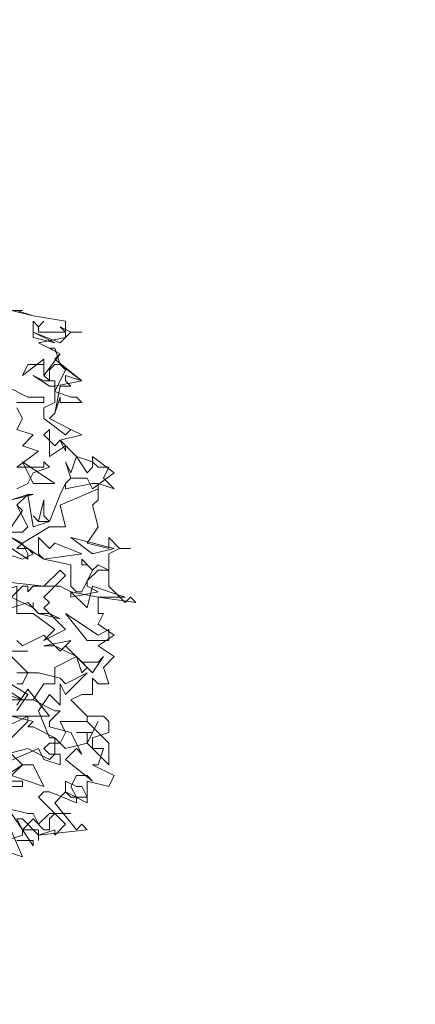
# Model space of a CAD drawing. Header units: millimetres. Extents: x 4234 to 4704, y 1542 to 2004.
# Tile 173 of 256: x 4336.5 to 4343.79, y 1930.15 to 1948.26. Entities that reach past the tile are written whole.
import ezdxf

# ---------------------------------------------------------------- set-up
doc = ezdxf.new("R2010")
doc.units = ezdxf.units.MM
doc.layers.add('BOD', color=40, linetype='Continuous')
doc.layers.add('DIMENSIONS', color=7, linetype='Continuous')

# ---------------------------------------------------------------- blocks, each defined once
blk = doc.blocks.new('A$Cf9015526')
at = {"color": 116, "lineweight": 0, "true_color": 0x136734}
for points in [[(2.2873, 3.1978), (2.3762, 3.1756), (2.5094, 3.1534), (2.5094, 3.0868), (2.3984, 3.0646), (2.4872, 3.0202), (2.465, 2.998), (2.576, 2.9091), (2.465, 2.8869), (2.465, 2.8647), (2.5316, 2.8425), (2.5538, 2.8425), (2.576, 2.8203), (2.4872, 2.8203), (2.4872, 2.8425), (2.465, 2.7759), (2.4428, 2.7537), (2.5316, 2.7093), (2.576, 2.6871), (2.4872, 2.6649), (2.5538, 2.5982), (2.6204, 2.576), (2.6427, 2.5538), (2.6871, 2.5538), (2.6649, 2.5094), (2.7093, 2.465), (2.6427, 2.4872), (2.6427, 2.4206), (2.6204, 2.3984), (2.6427, 2.3095), (2.5982, 2.2429), (2.6871, 2.2207), (2.6871, 2.2651), (2.7315, 2.2207), (2.7759, 2.2207), (2.7315, 2.2207), (2.6871, 2.1985), (2.6871, 2.0653), (2.7537, 1.9986), (2.7759, 2.0209), (2.7981, 1.9986), (2.6427, 2.0209), (2.6427, 1.9542), (2.6649, 1.9542), (2.6427, 1.9098), (2.7093, 1.8654), (2.6427, 1.821), (2.7093, 1.7766), (2.6649, 1.7322), (2.6871, 1.6655), (2.6427, 1.6655), (2.6204, 1.6877), (2.6204, 1.6211), (2.5982, 1.6211), (2.576, 1.6211), (2.5316, 1.5989), (2.5982, 1.5323), (2.6649, 1.5323), (2.6871, 1.5101), (2.6871, 1.4657), (2.6204, 1.4435), (2.6204, 1.4213), (2.6204, 1.3991), (2.6649, 1.3991), (2.6427, 1.3324), (2.6204, 1.3324), (2.7093, 1.288), (2.6871, 1.2436), (2.5982, 1.2658), (2.5982, 1.177), (2.5094, 1.2214), (2.465, 1.177), (2.5538, 1.0659), (2.576, 1.0882), (2.5982, 1.0659), (2.3984, 1.0437), (2.3984, 1.0215), (2.3984, 1.0659), (2.3318, 1.0659), (2.3095, 1.1104)], [(2.2651, 1.1104), (2.3318, 0.9549), (2.1985, 0.9993)], [(2.2651, 2.8869), (2.354, 2.8425), (2.3762, 2.8425), (2.4206, 2.8425), (2.4206, 2.8203), (2.3095, 2.8203)], [(2.3095, 2.7981), (2.3318, 2.7537), (2.3095, 2.7093), (2.3762, 2.6871), (2.3318, 2.6427), (2.3984, 2.6205), (2.3095, 2.5538), (2.3984, 2.5538), (2.4206, 2.5538), (2.4206, 2.576), (2.4428, 2.5538), (2.3762, 2.5316), (2.354, 2.4872), (2.3095, 2.465)], [(2.2651, 2.1985), (2.3318, 2.1763), (2.3762, 2.1985), (2.354, 2.2207), (2.3095, 2.2207), (2.3318, 2.2429), (2.2873, 2.2651)], [(2.2873, 2.4206), (2.3762, 2.4428), (2.354, 2.4428), (2.3095, 2.3984), (2.3318, 2.3762), (2.2873, 2.3095)], [(2.2873, 2.2651), (2.4206, 2.1763), (2.5316, 2.1541), (2.5316, 2.0653), (2.5538, 2.0431), (2.576, 2.0431), (2.6204, 2.1319), (2.5982, 2.1541), (2.576, 2.1541), (2.576, 2.1763), (2.6204, 2.1319), (2.6427, 2.1541), (2.6871, 2.1319), (2.6427, 2.1319), (2.5982, 2.0875), (2.5982, 2.0653), (2.6427, 2.0431), (2.5316, 2.0209), (2.5316, 2.0431), (2.4872, 2.0653), (2.3762, 2.0653), (2.354, 2.0431), (2.354, 2.0653), (2.3318, 2.0653), (2.2873, 2.0209), (2.3762, 1.9764), (2.3762, 1.9986), (2.3762, 1.9764), (2.3984, 1.9542), (2.4428, 1.9542), (2.4872, 1.932), (2.3984, 1.9542), (2.354, 1.9986), (2.2873, 1.9764)], [(2.2651, 1.288), (2.3318, 1.3324), (2.2873, 1.3768)], [(2.2651, 1.3768), (2.354, 1.3991), (2.4428, 1.3546), (2.465, 1.3768), (2.465, 1.4435), (2.3762, 1.4879), (2.354, 1.4879), (2.3762, 1.5101), (2.2873, 1.5323), (2.4428, 1.5323), (2.354, 1.6433), (2.3095, 1.5767)], [(2.3095, 1.6655), (2.3318, 1.6655), (2.354, 1.71), (2.2651, 1.7988)], [(2.3095, 1.8432), (2.3318, 1.821), (2.4206, 1.8654), (2.4872, 1.7988), (2.5094, 1.821), (2.576, 1.7544), (2.6427, 1.7544), (2.6649, 1.7766), (2.6204, 1.71), (2.5538, 1.7766), (2.465, 1.7322), (2.465, 1.6655), (2.4206, 1.6655), (2.3762, 1.5989), (2.465, 1.5545), (2.4872, 1.5545), (2.4428, 1.5101), (2.4428, 1.4879), (2.5316, 1.4657), (2.576, 1.3768), (2.5538, 1.3991), (2.5094, 1.3546), (2.6204, 1.2658), (2.5982, 1.288), (2.5538, 1.288), (2.5316, 1.2436), (2.5538, 1.1992), (2.5538, 1.177), (2.4428, 1.2214), (2.4206, 1.2214), (2.3984, 1.1992), (2.5094, 1.0882), (2.465, 1.0437), (2.465, 1.0659), (2.3984, 1.0437), (2.3318, 1.1104), (2.3095, 1.1104)], [(2.2873, 1.7988), (2.354, 1.7988), (2.2873, 1.7988)], [(2.2651, 1.6433), (2.3318, 1.5989), (2.354, 1.5989), (2.3762, 1.5989), (2.1985, 1.5989)], [(2.2873, 2.4206), (2.354, 2.4428), (2.3762, 2.3095), (2.4428, 2.3318), (2.4872, 2.4428), (2.5094, 2.4872), (2.5094, 2.465), (2.6204, 2.4872), (2.6427, 2.4872), (2.6427, 2.465), (2.4872, 2.3984), (2.5094, 2.3095), (2.4428, 2.3095), (2.3318, 2.2429), (2.354, 2.1985), (2.354, 2.1763), (2.2873, 2.2207)], [(2.2873, 2.2873), (2.3318, 2.2873), (2.354, 2.3095), (2.3095, 2.3984)], [(2.2651, 1.4213), (2.354, 1.5101), (2.354, 1.5323), (2.2651, 1.4879)], [(2.3095, 1.5545), (2.354, 1.6211), (2.2429, 1.6877)], [(2.3095, 1.71), (2.3984, 1.71), (2.4872, 1.6877), (2.5094, 1.6655), (2.5982, 1.71), (2.5094, 1.6211), (2.4872, 1.6655), (2.4872, 1.5767), (2.4428, 1.6211), (2.3984, 1.5545), (2.4428, 1.4435), (2.465, 1.4435), (2.4872, 1.4213), (2.5094, 1.4657), (2.4872, 1.5101), (2.5982, 1.5101), (2.5982, 1.5323), (2.5982, 1.5101), (2.6871, 1.4213), (2.6871, 1.3324), (2.5982, 1.4213), (2.5094, 1.3991), (2.4872, 1.4213), (2.4428, 1.4213), (2.4206, 1.3991), (2.4428, 1.3768), (2.4872, 1.3768), (2.4872, 1.3324), (2.4206, 1.3546), (2.3984, 1.3991), (2.2429, 1.3324)], [(2.2651, 1.0215), (2.3318, 1.0437), (2.3318, 1.0659), (2.2873, 1.1326)], [(2.2651, 1.1548), (2.354, 1.1326), (2.3762, 1.1326), (2.3984, 1.0882), (2.4428, 1.1326), (2.5316, 1.1326), (2.465, 1.1326), (2.4428, 1.1104), (2.4428, 1.0659), (2.4206, 1.0659), (2.3762, 1.1104), (2.3318, 1.0659), (2.3762, 0.9993), (2.3762, 1.0215), (2.3095, 1.0215)]]:
    blk.add_lwpolyline(points, dxfattribs=at)
for points in [[(2.3095, 3.1978), (2.3762, 3.1756), (2.3095, 3.1978), (2.2873, 3.1978), (2.3318, 3.1978)], [(2.4206, 3.1534), (2.3984, 3.1312), (2.3984, 3.109), (2.4872, 3.109), (2.5094, 3.109), (2.4872, 3.1312), (2.5316, 3.109), (2.576, 3.109), (2.5316, 3.109), (2.4872, 3.0646), (2.3762, 3.109), (2.3762, 3.1534), (2.3984, 3.1312)], [(2.3762, 3.0868), (2.3762, 3.109), (2.465, 3.0646)], [(2.4872, 2.9758), (2.576, 2.9091), (2.5094, 2.9314), (2.5094, 2.9091), (2.5316, 2.8869), (2.4872, 2.8869), (2.465, 2.7759), (2.4428, 2.7537), (2.5316, 2.7093), (2.576, 2.6871), (2.5316, 2.7093), (2.5094, 2.6871), (2.4206, 2.7537), (2.4206, 2.7981), (2.465, 2.8203), (2.465, 2.8647), (2.5094, 2.9536), (2.4872, 2.9758), (2.465, 2.9758), (2.4428, 2.9536), (2.4428, 2.9091), (2.4206, 2.9314), (2.4206, 2.9758), (2.354, 2.9758), (2.3318, 2.9314), (2.4206, 2.998), (2.4206, 2.9536), (2.4206, 2.9314), (2.4872, 3.0202), (2.4428, 3.0424), (2.465, 3.0424)], [(2.4428, 2.9091), (2.465, 2.9091), (2.465, 2.8869), (2.4428, 2.8869), (2.3762, 2.9314), (2.4206, 2.9091)], [(2.465, 2.6427), (2.4872, 2.6649), (2.5094, 2.6205), (2.5094, 2.6427), (2.4428, 2.5982), (2.4428, 2.7093), (2.4206, 2.6871)], [(2.5982, 2.5316), (2.6204, 2.5538), (2.6204, 2.5982), (2.7093, 2.5316), (2.6204, 2.465), (2.5982, 2.5094), (2.5316, 2.5094), (2.5094, 2.4872), (2.5316, 2.5094), (2.5094, 2.576), (2.5316, 2.5316), (2.5538, 2.5982)], [(2.465, 2.4872), (2.3318, 2.576), (2.3762, 2.4872)], [(2.4428, 2.3318), (2.3984, 2.3318), (2.3762, 2.354), (2.3984, 2.3318), (2.4206, 2.4206), (2.4206, 2.354)], [(2.465, 2.2429), (2.576, 2.1985), (2.4206, 2.1763), (2.3984, 2.1985), (2.3984, 2.2651), (2.4428, 2.2207)], [(2.7093, 2.2207), (2.5316, 2.2651), (2.6204, 2.1985)], [(2.4206, 2.0209), (2.4428, 1.9986), (2.4206, 1.9764), (2.5094, 1.8876), (2.4206, 1.8432), (2.465, 1.8876), (2.3762, 1.9542), (2.3095, 1.9542), (2.3095, 2.0653), (2.0653, 1.9764), (2.0875, 1.9986), (2.0875, 2.0209), (2.0653, 2.0431), (2.1097, 2.0209), (2.1985, 2.0209), (2.2207, 2.0431), (2.2207, 2.0875), (2.4206, 2.0653), (2.4872, 2.1319), (2.5094, 2.1097)], [(2.6427, 2.0209), (2.5316, 2.0431), (2.5982, 1.9764), (2.6204, 2.0653), (2.7537, 2.0209)], [(2.6871, 1.8876), (2.6871, 1.8432), (2.6427, 1.8432), (2.5982, 1.8432), (2.5094, 1.9542), (2.6427, 1.8654)], [(2.5982, 1.7322), (2.576, 1.71), (2.5538, 1.7766), (2.5094, 1.7988), (2.465, 1.821), (2.4206, 1.821), (2.5316, 1.8432), (2.5094, 1.821)], [(2.1985, 1.5989), (2.1097, 1.6211), (2.1763, 1.5545), (2.1985, 1.6433), (2.3318, 1.5989)], [(2.5982, 1.4657), (2.5538, 1.4657), (2.6204, 1.4657), (2.6427, 1.5101), (2.5982, 1.4213)], [(2.0875, 1.3102), (2.1541, 1.2214), (2.2207, 1.2436), (2.2429, 1.2436), (2.2651, 1.288), (2.2651, 1.2658), (2.3318, 1.2658), (2.3318, 1.2436), (2.2429, 1.2436), (2.2429, 1.2214), (2.1763, 1.1992), (2.0431, 1.2658)], [(2.4206, 1.2436), (2.2873, 1.288), (2.3318, 1.3324), (2.3762, 1.3324)], [(2.576, 1.2436), (2.5982, 1.1992), (2.5316, 1.1992), (2.5094, 1.2214), (2.5094, 1.2658), (2.5538, 1.2436)]]:
    blk.add_lwpolyline(points, close=True, dxfattribs=at)

msp = doc.modelspace()

# ---------------------------------------------------------------- hatches: boundary and pattern name
at = {"layer": 'DIMENSIONS'}
h = msp.add_hatch(dxfattribs=at)
h.set_pattern_fill('GRASS', color=256, scale=0.5)
h.set_pattern_definition([(90, (3399.144, -158.445), (-8.980256, 8.980256), [2.38125, -15.57926]), (45, (3399.144, -158.445), (-8.980256, 8.980256), [2.38125, -10.31875]), (135, (3399.144, -158.445), (-8.980256, -8.980256), [2.38125, -10.31875])])
h.paths.add_polyline_path([(4417.642, 1844.325), (4423.295, 1838.251), (4434.997, 1847.63), (4469.633, 1855.411), (4513.149, 1877.657), (4531.91, 1892.866), (4546.887, 1910.457), (4556.576, 1922.748), (4577.553, 1933.381), (4592.745, 1936.647), (4614.987, 1937.27), (4624.025, 1937.27), (4633.352, 1938.711), (4636.398, 1940.231), (4631.843, 1952.387, 0.161807)])
h.paths.add_polyline_path([(4631.843, 1952.387), (4629.875, 1957.638), (4629.402, 1957.362), (4621.324, 1958.355), (4615.855, 1959.613), (4597.306, 1970.684), (4571.563, 1964.436), (4571.563, 1952.35), (4556.657, 1951.293), (4533.205, 1949.701), (4514.014, 1931.759), (4500.094, 1928.388), (4467.514, 1910.265), (4457.649, 1889.768), (4440.095, 1876.858), (4418.61, 1858.458), (4410.164, 1852.361), (4417.642, 1844.325, -0.161807)])
h.paths.add_polyline_path([(4548.079, 1916.6), (4552.857, 1929.938), (4546.693, 1932.146), (4541.915, 1918.808)], flags=24)
h.paths.add_polyline_path([(4503.056, 1883.274), (4507.833, 1896.612), (4501.67, 1898.82), (4496.892, 1885.482)], flags=24)
h.paths.add_polyline_path([(4451.737, 1857.409), (4456.514, 1870.747), (4450.351, 1872.954), (4445.573, 1859.617)], flags=24)
h.paths.add_polyline_path([(4412.993, 1854.337), (4417.077, 1849.949), (4419.339, 1852.055), (4415.256, 1856.442)], flags=24)
h.paths.add_polyline_path([(4596.347, 1950.181), (4601.125, 1963.518), (4594.961, 1965.726), (4590.184, 1952.389)], flags=24)
h.paths.add_polyline_path([(4509.799, 1914.44), (4520.772, 1919.976), (4517.122, 1927.21), (4506.149, 1921.675)], flags=24)
h.paths.add_polyline_path([(4321.655, 1898.427), (4326.034, 1896.392), (4327.337, 1899.195), (4322.958, 1901.23)], flags=9)
h.paths.add_polyline_path([(4333.436, 1891.996), (4338.276, 1888.46), (4340.1, 1890.956), (4335.26, 1894.492)], flags=9)
h.paths.add_polyline_path([(4351.195, 1875.643), (4355.521, 1871.494), (4357.661, 1873.726), (4353.334, 1877.874)], flags=9)
h.paths.add_polyline_path([(4373.922, 1853.781), (4378.272, 1849.657), (4380.399, 1851.901), (4376.049, 1856.024)], flags=9)
h.paths.add_polyline_path([(4389.205, 1846.109), (4392.546, 1849.595), (4390.314, 1851.734), (4386.973, 1848.248)], flags=9)
h.paths.add_polyline_path([(4407.974, 1825.893), (4411.638, 1829.038), (4409.624, 1831.383), (4405.961, 1828.238)], flags=9)
h.paths.add_polyline_path([(4405.697, 1823.188), (4408.835, 1819.518), (4411.185, 1821.527), (4408.046, 1825.197)], flags=9)
h.paths.add_polyline_path([(4412.076, 1813.536), (4414.857, 1808.226), (4417.596, 1809.66), (4414.815, 1814.97)], flags=9)
h.paths.add_polyline_path([(4306.063, 1735.531), (4308.37, 1742.308), (4305.444, 1743.304), (4303.137, 1736.527)], flags=9)
h.paths.add_polyline_path([(4289.124, 1902.077), (4295.062, 1902.894), (4294.64, 1905.956), (4288.702, 1905.139)], flags=9)
h.paths.add_polyline_path([(4305.67, 1902.469), (4311.525, 1901.187), (4312.186, 1904.206), (4306.331, 1905.488)], flags=9)
h.paths.add_polyline_path([(4434.212, 1813.221), (4438.6, 1817.304), (4436.494, 1819.567), (4432.106, 1815.483)], flags=9)
h.paths.add_polyline_path([(4381.102, 1865.727), (4385.185, 1861.34), (4387.448, 1863.446), (4383.365, 1867.833)], flags=9)
h.paths.add_polyline_path([(4421.978, 1821.805), (4426.062, 1817.417), (4428.324, 1819.523), (4424.241, 1823.911)], flags=9)
h.paths.add_polyline_path([(4410.395, 1823.868), (4413.93, 1827.157), (4411.824, 1829.42), (4408.289, 1826.131)], flags=9)
h.paths.add_polyline_path([(4387.391, 1817.486), (4392.169, 1830.823), (4386.005, 1833.031), (4381.227, 1819.694)], flags=9)
h.paths.add_polyline_path([(4347.973, 1750.06), (4352.75, 1763.397), (4346.587, 1765.605), (4341.809, 1752.268)], flags=9)
h.paths.add_polyline_path([(4341.432, 1678.315), (4346.21, 1691.652), (4340.046, 1693.86), (4335.269, 1680.523)], flags=9)
h.paths.add_polyline_path([(4323.367, 1583.702), (4328.145, 1597.039), (4321.981, 1599.247), (4317.204, 1585.909)], flags=9)
h.paths.add_polyline_path([(4335.365, 1700.446), (4339.979, 1713.328), (4330.825, 1716.607), (4326.211, 1703.726)], flags=9)
h.paths.add_polyline_path([(4396.179, 1839.031), (4404.655, 1830.211), (4406.861, 1832.33), (4398.385, 1841.151)], flags=9)
h.paths.add_polyline_path([(4396.433, 1860.296), (4402.629, 1853.776), (4403.712, 1854.806), (4397.517, 1861.325)], flags=9)
h.paths.add_polyline_path([(4349.014, 1900.377), (4363.585, 1891.161), (4365.102, 1893.559), (4350.531, 1902.776)], flags=9)
h.paths.add_polyline_path([(4438.666, 1769.752), (4437.611, 1764.115), (4441.328, 1763.419), (4442.383, 1769.056)], flags=9)
h.paths.add_polyline_path([(4432.339, 1775.082), (4431.592, 1769.395), (4435.341, 1768.902), (4436.089, 1774.588)], flags=9)
h.paths.add_polyline_path([(4446.576, 1765.01), (4445.473, 1759.382), (4449.184, 1758.654), (4450.287, 1764.282)], flags=9)
h.paths.add_polyline_path([(4333.28, 1902.136), (4338.08, 1900.158), (4339.521, 1903.654), (4334.722, 1905.632)], flags=9)
h.paths.add_polyline_path([(4335.517, 1907.037), (4340.858, 1904.947), (4342.235, 1908.469), (4336.895, 1910.559)], flags=9)
h.paths.add_polyline_path([(4338.313, 1912.555), (4343.753, 1910.74), (4344.95, 1914.327), (4339.509, 1916.142)], flags=9)
h.paths.add_polyline_path([(4390.585, 1863.01), (4393.613, 1859.818), (4396.592, 1862.643), (4393.563, 1865.836)], flags=9)
h.paths.add_polyline_path([(4431.119, 1819.228), (4434.15, 1816.033), (4437.129, 1818.858), (4434.097, 1822.054)], flags=9)
h.paths.add_polyline_path([(4421.135, 1830.165), (4424.164, 1826.973), (4427.142, 1829.798), (4424.114, 1832.991)], flags=9)
h.paths.add_polyline_path([(4410.884, 1841.214), (4413.913, 1838.022), (4416.891, 1840.847), (4413.863, 1844.04)], flags=9)
h.paths.add_polyline_path([(4400.588, 1852.195), (4403.617, 1849.002), (4406.596, 1851.828), (4403.567, 1855.02)], flags=9)
h.paths.add_polyline_path([(4378.865, 1874.762), (4381.896, 1871.566), (4384.875, 1874.392), (4381.843, 1877.588)], flags=9)

# ---------------------------------------------------------------- block references
at = {"layer": 'BOD', "xscale": 4.480026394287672, "yscale": 4.480026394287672, "zscale": 4.480026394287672}
msp.add_blockref('A$Cf9015526', (4326.105, 1928.586, 480.917), dxfattribs=at)

doc.saveas('drawing.dxf')
